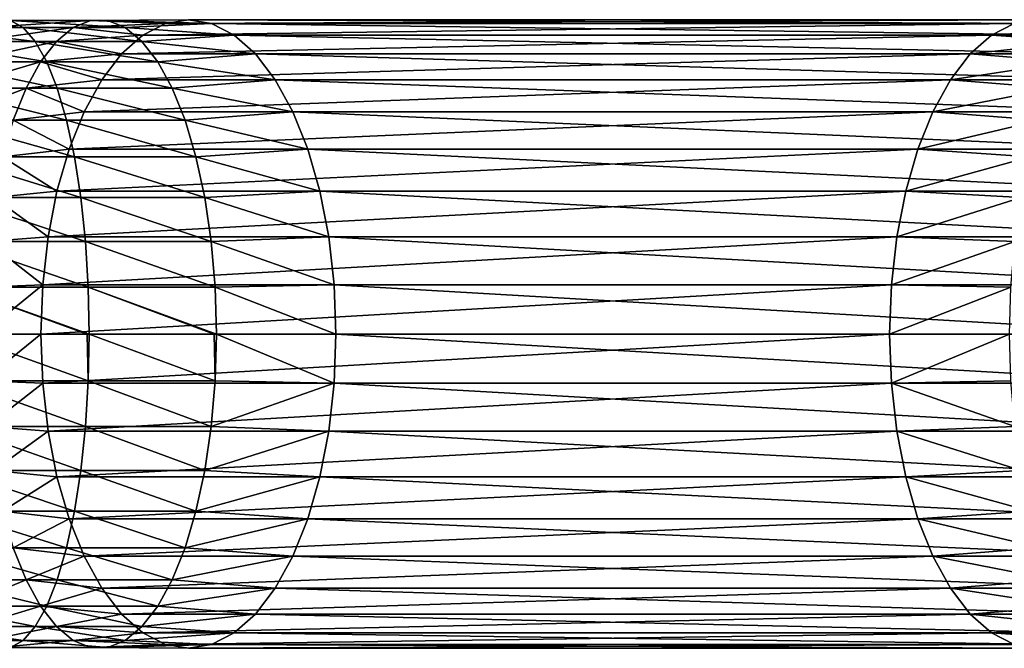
# Model space of a CAD drawing. Header units: metres. Extents: x -42 to 163, y -93 to 90.
# Tile 172 of 232: x 85 to 112, y -8 to 8. Entities that reach past the tile are written whole.
import ezdxf

# ---------------------------------------------------------------- set-up
doc = ezdxf.new("R2010")
doc.units = ezdxf.units.M
doc.layers.add('solid_500770_SW0001', color=7, linetype='CONTINUOUS')

msp = doc.modelspace()

# ---------------------------------------------------------------- linework, layer by layer
at = {"layer": 'solid_500770_SW0001'}
for points in [[(85.267036, 8.286887, -80.390907), (82.420578, 8.286887, -81.025597), (82.214073, 8.476233, -79.786469)], [(84.927559, 8.476233, -79.181427), (85.267036, 8.286887, -80.390907), (82.214073, 8.476233, -79.786469)], [(85.595093, 7.912427, -81.559715), (82.62014, 7.912427, -82.223053), (82.420578, 8.286887, -81.025597)], [(85.267036, 8.286887, -80.390907), (85.595093, 7.912427, -81.559715), (82.420578, 8.286887, -81.025597)], [(86.617363, 8.286887, -75.941711), (84.244774, 8.286887, -76.748795), (83.91671, 7.912427, -75.579994)], [(86.164665, 7.912427, -74.815308), (86.617363, 8.286887, -75.941711), (83.91671, 7.912427, -75.579994)], [(87.085815, 8.476233, -77.107323), (84.584244, 8.476233, -77.958282), (84.244774, 8.286887, -76.748795)], [(86.617363, 8.286887, -75.941711), (87.085815, 8.476233, -77.107323), (84.244774, 8.286887, -76.748795)], [(87.559563, 8.476233, -78.286102), (84.927559, 8.476233, -79.181427), (84.584244, 8.476233, -77.958282)], [(87.085815, 8.476233, -77.107323), (87.559563, 8.476233, -78.286102), (84.584244, 8.476233, -77.958282)], [(88.028023, 8.286887, -79.451706), (85.267036, 8.286887, -80.390907), (84.927559, 8.476233, -79.181427)], [(87.559563, 8.476233, -78.286102), (88.028023, 8.286887, -79.451706), (84.927559, 8.476233, -79.181427)], [(88.480721, 7.912427, -80.57811), (85.595093, 7.912427, -81.559715), (85.267036, 8.286887, -80.390907)], [(88.028023, 8.286887, -79.451706), (88.480721, 7.912427, -80.57811), (85.267036, 8.286887, -80.390907)], [(88.503654, 8.083981, -74.254501), (86.617363, 8.286887, -75.941711), (86.164665, 7.912427, -74.815308)], [(89.112534, 8.39535, -75.399643), (87.085815, 8.476233, -77.107323), (86.617363, 8.286887, -75.941711)], [(88.503654, 8.083981, -74.254501), (89.112534, 8.39535, -75.399643), (86.617363, 8.286887, -75.941711)], [(89.736786, 8.5, -76.573692), (87.559563, 8.476233, -78.286102), (87.085815, 8.476233, -77.107323)], [(89.112534, 8.39535, -75.399643), (89.736786, 8.5, -76.573692), (87.085815, 8.476233, -77.107323)], [(89.736786, 8.5, -76.573692), (90.361046, 8.39535, -77.747742), (87.559563, 8.476233, -78.286102)], [(90.361046, 8.39535, -77.747742), (88.028023, 8.286887, -79.451706), (87.559563, 8.476233, -78.286102)], [(90.361046, 8.39535, -77.747742), (90.969925, 8.083981, -78.892876), (88.028023, 8.286887, -79.451706)], [(90.969925, 8.083981, -78.892876), (88.480721, 7.912427, -80.57811), (88.028023, 8.286887, -79.451706)], [(112.069176, 8.39535, -63.193378), (89.112534, 8.39535, -75.399643), (88.503654, 8.083981, -74.254501)], [(111.460289, 8.083981, -62.048241), (112.069176, 8.39535, -63.193378), (88.503654, 8.083981, -74.254501)], [(112.693428, 8.5, -64.367432), (89.736786, 8.5, -76.573692), (89.112534, 8.39535, -75.399643)], [(112.069176, 8.39535, -63.193378), (112.693428, 8.5, -64.367432), (89.112534, 8.39535, -75.399643)], [(113.31768, 8.39535, -65.541481), (90.361046, 8.39535, -77.747742), (89.736786, 8.5, -76.573692)], [(112.693428, 8.5, -64.367432), (113.31768, 8.39535, -65.541481), (89.736786, 8.5, -76.573692)], [(113.926559, 8.083981, -66.686615), (90.969925, 8.083981, -78.892876), (90.361046, 8.39535, -77.747742)], [(113.31768, 8.39535, -65.541481), (113.926559, 8.083981, -66.686615), (90.361046, 8.39535, -77.747742)], [(114.410927, 8.286887, -61.485905), (112.069176, 8.39535, -63.193378), (111.460289, 8.083981, -62.048241)], [(113.958626, 7.912427, -60.359341), (114.410927, 8.286887, -61.485905), (111.460289, 8.083981, -62.048241)], [(87.925133, 7.573555, -73.166466), (88.503654, 8.083981, -74.254501), (86.164665, 7.912427, -74.815308)], [(111.460289, 8.083981, -62.048241), (88.503654, 8.083981, -74.254501), (87.925133, 7.573555, -73.166466)], [(110.881775, 7.573555, -60.960205), (111.460289, 8.083981, -62.048241), (87.925133, 7.573555, -73.166466)], [(90.969925, 8.083981, -78.892876), (91.548439, 7.573555, -79.980911), (88.480721, 7.912427, -80.57811)], [(114.505081, 7.573555, -67.774651), (91.548439, 7.573555, -79.980911), (90.969925, 8.083981, -78.892876)], [(113.926559, 8.083981, -66.686615), (114.505081, 7.573555, -67.774651), (90.969925, 8.083981, -78.892876)], [(113.958626, 7.912427, -60.359341), (111.460289, 8.083981, -62.048241), (110.881775, 7.573555, -60.960205)], [(85.904404, 7.361216, -82.661728), (82.808296, 7.361216, -83.352081), (82.62014, 7.912427, -82.223053)], [(85.595093, 7.912427, -81.559715), (85.904404, 7.361216, -82.661728), (82.62014, 7.912427, -82.223053)], [(86.164665, 7.912427, -74.815308), (83.91671, 7.912427, -75.579994), (83.607399, 7.361216, -74.477974)], [(85.737831, 7.361216, -73.753273), (86.164665, 7.912427, -74.815308), (83.607399, 7.361216, -74.477974)], [(88.907547, 7.361216, -81.640152), (85.904404, 7.361216, -82.661728), (85.595093, 7.912427, -81.559715)], [(88.480721, 7.912427, -80.57811), (88.907547, 7.361216, -81.640152), (85.595093, 7.912427, -81.559715)], [(87.925133, 7.573555, -73.166466), (86.164665, 7.912427, -74.815308), (85.737831, 7.361216, -73.753273)], [(91.548439, 7.573555, -79.980911), (88.907547, 7.361216, -81.640152), (88.480721, 7.912427, -80.57811)], [(113.532166, 7.361216, -59.29715), (113.958626, 7.912427, -60.359341), (110.881775, 7.573555, -60.960205)], [(87.391228, 6.876645, -72.162331), (87.925133, 7.573555, -73.166466), (85.737831, 7.361216, -73.753273)], [(110.881775, 7.573555, -60.960205), (87.925133, 7.573555, -73.166466), (87.391228, 6.876645, -72.162331)], [(110.347862, 6.876645, -59.95607), (110.881775, 7.573555, -60.960205), (87.391228, 6.876645, -72.162331)], [(91.548439, 7.573555, -79.980911), (92.082352, 6.876645, -80.985046), (88.907547, 7.361216, -81.640152)], [(115.038986, 6.876645, -68.778793), (92.082352, 6.876645, -80.985046), (91.548439, 7.573555, -79.980911)], [(114.505081, 7.573555, -67.774651), (115.038986, 6.876645, -68.778793), (91.548439, 7.573555, -79.980911)], [(113.532166, 7.361216, -59.29715), (110.881775, 7.573555, -60.960205), (110.347862, 6.876645, -59.95607)], [(86.188065, 6.645567, -83.67234), (82.980843, 6.645567, -84.387466), (82.808296, 7.361216, -83.352081)], [(85.904404, 7.361216, -82.661728), (86.188065, 6.645567, -83.67234), (82.808296, 7.361216, -83.352081)], [(85.737831, 7.361216, -73.753273), (83.607399, 7.361216, -74.477974), (83.323738, 6.645567, -73.467369)], [(85.346405, 6.645567, -72.77932), (85.737831, 7.361216, -73.753273), (83.323738, 6.645567, -73.467369)], [(87.391228, 6.876645, -72.162331), (85.737831, 7.361216, -73.753273), (85.346405, 6.645567, -72.77932)], [(89.298973, 6.645567, -82.614105), (86.188065, 6.645567, -83.67234), (85.904404, 7.361216, -82.661728)], [(88.907547, 7.361216, -81.640152), (89.298973, 6.645567, -82.614105), (85.904404, 7.361216, -82.661728)], [(92.082352, 6.876645, -80.985046), (89.298973, 6.645567, -82.614105), (88.907547, 7.361216, -81.640152)], [(113.141083, 6.645567, -58.323063), (113.532166, 7.361216, -59.29715), (110.347862, 6.876645, -59.95607)], [(86.915077, 6.010407, -71.266815), (87.391228, 6.876645, -72.162331), (85.346405, 6.645567, -72.77932)], [(110.347862, 6.876645, -59.95607), (87.391228, 6.876645, -72.162331), (86.915077, 6.010407, -71.266815)], [(109.871712, 6.010407, -59.060555), (110.347862, 6.876645, -59.95607), (86.915077, 6.010407, -71.266815)], [(92.082352, 6.876645, -80.985046), (92.558502, 6.010407, -81.880562), (89.298973, 6.645567, -82.614105)], [(115.515144, 6.010407, -69.674301), (92.558502, 6.010407, -81.880562), (92.082352, 6.876645, -80.985046)], [(115.038986, 6.876645, -68.778793), (115.515144, 6.010407, -69.674301), (92.082352, 6.876645, -80.985046)], [(113.141083, 6.645567, -58.323063), (110.347862, 6.876645, -59.95607), (109.871712, 6.010407, -59.060555)], [(86.439728, 5.781468, -84.568962), (83.133934, 5.781468, -85.306076), (82.980843, 6.645567, -84.387466)], [(86.188065, 6.645567, -83.67234), (86.439728, 5.781468, -84.568962), (82.980843, 6.645567, -84.387466)], [(85.346405, 6.645567, -72.77932), (83.323738, 6.645567, -73.467369), (83.072075, 5.781468, -72.57074)], [(84.999123, 5.781468, -71.915215), (85.346405, 6.645567, -72.77932), (83.072075, 5.781468, -72.57074)], [(86.915077, 6.010407, -71.266815), (85.346405, 6.645567, -72.77932), (84.999123, 5.781468, -71.915215)], [(89.646255, 5.781468, -83.478203), (86.439728, 5.781468, -84.568962), (86.188065, 6.645567, -83.67234)], [(89.298973, 6.645567, -82.614105), (89.646255, 5.781468, -83.478203), (86.188065, 6.645567, -83.67234)], [(92.558502, 6.010407, -81.880562), (89.646255, 5.781468, -83.478203), (89.298973, 6.645567, -82.614105)], [(112.794098, 5.781468, -57.458839), (113.141083, 6.645567, -58.323063), (109.871712, 6.010407, -59.060555)], [(86.5084, 4.996175, -70.501976), (86.915077, 6.010407, -71.266815), (84.999123, 5.781468, -71.915215)], [(109.871712, 6.010407, -59.060555), (86.915077, 6.010407, -71.266815), (86.5084, 4.996175, -70.501976)], [(109.465034, 4.996175, -58.295712), (109.871712, 6.010407, -59.060555), (86.5084, 4.996175, -70.501976)], [(92.558502, 6.010407, -81.880562), (92.965179, 4.996175, -82.645409), (89.646255, 5.781468, -83.478203)], [(115.921814, 4.996175, -70.439148), (92.965179, 4.996175, -82.645409), (92.558502, 6.010407, -81.880562)], [(115.515144, 6.010407, -69.674301), (115.921814, 4.996175, -70.439148), (92.558502, 6.010407, -81.880562)], [(112.794098, 5.781468, -57.458839), (109.871712, 6.010407, -59.060555), (109.465034, 4.996175, -58.295712)], [(86.653778, 4.78822, -85.331581), (83.264145, 4.78822, -86.087387), (83.133934, 5.781468, -85.306076)], [(86.439728, 5.781468, -84.568962), (86.653778, 4.78822, -85.331581), (83.133934, 5.781468, -85.306076)], [(86.5084, 4.996175, -70.501976), (84.999123, 5.781468, -71.915215), (84.703751, 4.78822, -71.180267)], [(89.941635, 4.78822, -84.213158), (86.653778, 4.78822, -85.331581), (86.439728, 5.781468, -84.568962)], [(89.646255, 5.781468, -83.478203), (89.941635, 4.78822, -84.213158), (86.439728, 5.781468, -84.568962)], [(92.965179, 4.996175, -82.645409), (89.941635, 4.78822, -84.213158), (89.646255, 5.781468, -83.478203)], [(112.498985, 4.78822, -56.723782), (112.794098, 5.781468, -57.458839), (109.465034, 4.996175, -58.295712)], [(86.181221, 3.858919, -69.886635), (86.5084, 4.996175, -70.501976), (84.703751, 4.78822, -71.180267)], [(109.465034, 4.996175, -58.295712), (86.5084, 4.996175, -70.501976), (86.181221, 3.858919, -69.886635)], [(109.137856, 3.858919, -57.680378), (109.465034, 4.996175, -58.295712), (86.181221, 3.858919, -69.886635)], [(92.965179, 4.996175, -82.645409), (93.292358, 3.858919, -83.260742), (89.941635, 4.78822, -84.213158)], [(116.248993, 3.858919, -71.054482), (93.292358, 3.858919, -83.260742), (92.965179, 4.996175, -82.645409)], [(115.921814, 4.996175, -70.439148), (116.248993, 3.858919, -71.054482), (92.965179, 4.996175, -82.645409)], [(112.498985, 4.78822, -56.723782), (109.465034, 4.996175, -58.295712), (109.137856, 3.858919, -57.680378)], [(86.825432, 3.688012, -85.943153), (83.368561, 3.688012, -86.713951), (83.264145, 4.78822, -86.087387)], [(86.653778, 4.78822, -85.331581), (86.825432, 3.688012, -85.943153), (83.264145, 4.78822, -86.087387)], [(86.181221, 3.858919, -69.886635), (84.703751, 4.78822, -71.180267), (84.466873, 3.688012, -70.590874)], [(90.178505, 3.688012, -84.802544), (86.825432, 3.688012, -85.943153), (86.653778, 4.78822, -85.331581)], [(89.941635, 4.78822, -84.213158), (90.178505, 3.688012, -84.802544), (86.653778, 4.78822, -85.331581)], [(93.292358, 3.858919, -83.260742), (90.178505, 3.688012, -84.802544), (89.941635, 4.78822, -84.213158)], [(112.262314, 3.688012, -56.134312), (112.498985, 4.78822, -56.723782), (109.137856, 3.858919, -57.680378)], [(85.941589, 2.626644, -69.435959), (86.181221, 3.858919, -69.886635), (84.466873, 3.688012, -70.590874)], [(109.137856, 3.858919, -57.680378), (86.181221, 3.858919, -69.886635), (85.941589, 2.626644, -69.435959)], [(108.898224, 2.626644, -57.229698), (109.137856, 3.858919, -57.680378), (85.941589, 2.626644, -69.435959)], [(93.292358, 3.858919, -83.260742), (93.53199, 2.626644, -83.711418), (90.178505, 3.688012, -84.802544)], [(116.488625, 2.626644, -71.505157), (93.53199, 2.626644, -83.711418), (93.292358, 3.858919, -83.260742)], [(116.248993, 3.858919, -71.054482), (116.488625, 2.626644, -71.505157), (93.292358, 3.858919, -83.260742)], [(112.262314, 3.688012, -56.134312), (109.137856, 3.858919, -57.680378), (108.898224, 2.626644, -57.229698)], [(86.950859, 2.505419, -86.390022), (83.444862, 2.505419, -87.171776), (83.368561, 3.688012, -86.713951)], [(86.825432, 3.688012, -85.943153), (86.950859, 2.505419, -86.390022), (83.368561, 3.688012, -86.713951)], [(85.941589, 2.626644, -69.435959), (84.466873, 3.688012, -70.590874), (84.2938, 2.505419, -70.160225)], [(90.351585, 2.505419, -85.2332), (86.950859, 2.505419, -86.390022), (86.825432, 3.688012, -85.943153)], [(90.178505, 3.688012, -84.802544), (90.351585, 2.505419, -85.2332), (86.825432, 3.688012, -85.943153)], [(93.53199, 2.626644, -83.711418), (90.351585, 2.505419, -85.2332), (90.178505, 3.688012, -84.802544)], [(112.089386, 2.505419, -55.703598), (112.262314, 3.688012, -56.134312), (108.898224, 2.626644, -57.229698)], [(87.027252, 1.266859, -86.662193), (83.491333, 1.266859, -87.450623), (83.444862, 2.505419, -87.171776)], [(86.950859, 2.505419, -86.390022), (87.027252, 1.266859, -86.662193), (83.444862, 2.505419, -87.171776)], [(85.79541, 1.329693, -69.161034), (84.2938, 2.505419, -70.160225), (84.188377, 1.266859, -69.897919)], [(85.79541, 1.329693, -69.161034), (85.941589, 2.626644, -69.435959), (84.2938, 2.505419, -70.160225)], [(108.898224, 2.626644, -57.229698), (85.941589, 2.626644, -69.435959), (85.79541, 1.329693, -69.161034)], [(108.752045, 1.329693, -56.954773), (108.898224, 2.626644, -57.229698), (85.79541, 1.329693, -69.161034)], [(90.457001, 1.266859, -85.495506), (87.027252, 1.266859, -86.662193), (86.950859, 2.505419, -86.390022)], [(90.351585, 2.505419, -85.2332), (90.457001, 1.266859, -85.495506), (86.950859, 2.505419, -86.390022)], [(93.53199, 2.626644, -83.711418), (93.678169, 1.329693, -83.986343), (90.351585, 2.505419, -85.2332)], [(93.678169, 1.329693, -83.986343), (90.457001, 1.266859, -85.495506), (90.351585, 2.505419, -85.2332)], [(116.634804, 1.329693, -71.780083), (93.678169, 1.329693, -83.986343), (93.53199, 2.626644, -83.711418)], [(116.488625, 2.626644, -71.505157), (116.634804, 1.329693, -71.780083), (93.53199, 2.626644, -83.711418)], [(112.089386, 2.505419, -55.703598), (108.898224, 2.626644, -57.229698), (108.752045, 1.329693, -56.954773)], [(111.984062, 1.266859, -55.441257), (112.089386, 2.505419, -55.703598), (108.752045, 1.329693, -56.954773)], [(83.491333, 1.266859, -87.450623), (86.996956, 0, -86.769257), (83.506935, 0, -87.544266)], [(83.491333, 1.266859, -87.450623), (87.05291, 0, -86.753601), (86.996956, 0, -86.769257)], [(87.027252, 1.266859, -86.662193), (87.05291, 0, -86.753601), (83.491333, 1.266859, -87.450623)], [(85.79541, 1.329693, -69.161034), (84.152977, 0, -69.80983), (85.746284, 0, -69.068634)], [(85.79541, 1.329693, -69.161034), (84.188377, 1.266859, -69.897919), (84.152977, 0, -69.80983)], [(108.752045, 1.329693, -56.954773), (85.79541, 1.329693, -69.161034), (85.746284, 0, -69.068634)], [(108.752045, 1.329693, -56.954773), (85.746284, 0, -69.068634), (108.702919, 0, -56.862373)], [(87.027252, 1.266859, -86.662193), (90.435104, 0, -85.60656), (87.05291, 0, -86.753601)], [(87.027252, 1.266859, -86.662193), (90.492409, 0, -85.583595), (90.435104, 0, -85.60656)], [(90.457001, 1.266859, -85.495506), (90.492409, 0, -85.583595), (87.027252, 1.266859, -86.662193)], [(93.678169, 1.329693, -83.986343), (93.727295, 0, -84.078743), (90.457001, 1.266859, -85.495506)], [(90.457001, 1.266859, -85.495506), (93.727295, 0, -84.078743), (90.492409, 0, -85.583595)], [(116.683937, 0, -71.872482), (93.727295, 0, -84.078743), (93.678169, 1.329693, -83.986343)], [(116.634804, 1.329693, -71.780083), (116.683937, 0, -71.872482), (93.678169, 1.329693, -83.986343)], [(111.984062, 1.266859, -55.441257), (108.752045, 1.329693, -56.954773), (108.702919, 0, -56.862373)], [(111.984062, 1.266859, -55.441257), (108.702919, 0, -56.862373), (111.948685, 0, -55.353157)], [(87.027252, -1.266859, -86.662193), (83.491333, -1.266859, -87.450623), (83.506935, 0, -87.544266)], [(86.996956, 0, -86.769257), (87.027252, -1.266859, -86.662193), (83.506935, 0, -87.544266)], [(85.746284, 0, -69.068634), (84.152977, 0, -69.80983), (84.188377, -1.266859, -69.897919)], [(85.79541, -1.329693, -69.161034), (85.746284, 0, -69.068634), (84.188377, -1.266859, -69.897919)], [(108.702919, 0, -56.862373), (85.746284, 0, -69.068634), (85.79541, -1.329693, -69.161034)], [(108.752045, -1.329693, -56.954773), (108.702919, 0, -56.862373), (85.79541, -1.329693, -69.161034)], [(86.996956, 0, -86.769257), (87.05291, 0, -86.753601), (87.027252, -1.266859, -86.662193)], [(90.457001, -1.266859, -85.495506), (87.027252, -1.266859, -86.662193), (87.05291, 0, -86.753601)], [(90.435104, 0, -85.60656), (90.457001, -1.266859, -85.495506), (87.05291, 0, -86.753601)], [(90.435104, 0, -85.60656), (90.492409, 0, -85.583595), (90.457001, -1.266859, -85.495506)], [(93.678169, -1.329693, -83.986343), (90.457001, -1.266859, -85.495506), (90.492409, 0, -85.583595)], [(93.727295, 0, -84.078743), (93.678169, -1.329693, -83.986343), (90.492409, 0, -85.583595)], [(111.948685, 0, -55.353157), (108.702919, 0, -56.862373), (108.752045, -1.329693, -56.954773)], [(116.634804, -1.329693, -71.780083), (93.678169, -1.329693, -83.986343), (93.727295, 0, -84.078743)], [(116.683937, 0, -71.872482), (116.634804, -1.329693, -71.780083), (93.727295, 0, -84.078743)], [(111.984062, -1.266859, -55.441257), (111.948685, 0, -55.353157), (108.752045, -1.329693, -56.954773)], [(86.950859, -2.505419, -86.390022), (83.444862, -2.505419, -87.171776), (83.491333, -1.266859, -87.450623)], [(87.027252, -1.266859, -86.662193), (86.950859, -2.505419, -86.390022), (83.491333, -1.266859, -87.450623)], [(85.79541, -1.329693, -69.161034), (84.188377, -1.266859, -69.897919), (84.2938, -2.505419, -70.160225)], [(85.941589, -2.626644, -69.435959), (85.79541, -1.329693, -69.161034), (84.2938, -2.505419, -70.160225)], [(108.752045, -1.329693, -56.954773), (85.79541, -1.329693, -69.161034), (85.941589, -2.626644, -69.435959)], [(108.898224, -2.626644, -57.229698), (108.752045, -1.329693, -56.954773), (85.941589, -2.626644, -69.435959)], [(90.351585, -2.505419, -85.2332), (86.950859, -2.505419, -86.390022), (87.027252, -1.266859, -86.662193)], [(90.457001, -1.266859, -85.495506), (90.351585, -2.505419, -85.2332), (87.027252, -1.266859, -86.662193)], [(93.678169, -1.329693, -83.986343), (90.351585, -2.505419, -85.2332), (90.457001, -1.266859, -85.495506)], [(93.678169, -1.329693, -83.986343), (93.53199, -2.626644, -83.711418), (90.351585, -2.505419, -85.2332)], [(116.488625, -2.626644, -71.505157), (93.53199, -2.626644, -83.711418), (93.678169, -1.329693, -83.986343)], [(116.634804, -1.329693, -71.780083), (116.488625, -2.626644, -71.505157), (93.678169, -1.329693, -83.986343)], [(112.089386, -2.505419, -55.703598), (111.984062, -1.266859, -55.441257), (108.752045, -1.329693, -56.954773)], [(112.089386, -2.505419, -55.703598), (108.752045, -1.329693, -56.954773), (108.898224, -2.626644, -57.229698)], [(86.825432, -3.688012, -85.943153), (83.368561, -3.688012, -86.713951), (83.444862, -2.505419, -87.171776)], [(86.950859, -2.505419, -86.390022), (86.825432, -3.688012, -85.943153), (83.444862, -2.505419, -87.171776)], [(85.941589, -2.626644, -69.435959), (84.2938, -2.505419, -70.160225), (84.466873, -3.688012, -70.590874)], [(86.181221, -3.858919, -69.886635), (85.941589, -2.626644, -69.435959), (84.466873, -3.688012, -70.590874)], [(108.898224, -2.626644, -57.229698), (85.941589, -2.626644, -69.435959), (86.181221, -3.858919, -69.886635)], [(109.137856, -3.858919, -57.680378), (108.898224, -2.626644, -57.229698), (86.181221, -3.858919, -69.886635)], [(90.178505, -3.688012, -84.802544), (86.825432, -3.688012, -85.943153), (86.950859, -2.505419, -86.390022)], [(90.351585, -2.505419, -85.2332), (90.178505, -3.688012, -84.802544), (86.950859, -2.505419, -86.390022)], [(93.53199, -2.626644, -83.711418), (90.178505, -3.688012, -84.802544), (90.351585, -2.505419, -85.2332)], [(93.53199, -2.626644, -83.711418), (93.292358, -3.858919, -83.260742), (90.178505, -3.688012, -84.802544)], [(116.248993, -3.858919, -71.054482), (93.292358, -3.858919, -83.260742), (93.53199, -2.626644, -83.711418)], [(116.488625, -2.626644, -71.505157), (116.248993, -3.858919, -71.054482), (93.53199, -2.626644, -83.711418)], [(112.262314, -3.688012, -56.134312), (112.089386, -2.505419, -55.703598), (108.898224, -2.626644, -57.229698)], [(112.262314, -3.688012, -56.134312), (108.898224, -2.626644, -57.229698), (109.137856, -3.858919, -57.680378)], [(86.653778, -4.78822, -85.331581), (83.264145, -4.78822, -86.087387), (83.368561, -3.688012, -86.713951)], [(86.825432, -3.688012, -85.943153), (86.653778, -4.78822, -85.331581), (83.368561, -3.688012, -86.713951)], [(86.181221, -3.858919, -69.886635), (84.466873, -3.688012, -70.590874), (84.703751, -4.78822, -71.180267)], [(89.941635, -4.78822, -84.213158), (86.653778, -4.78822, -85.331581), (86.825432, -3.688012, -85.943153)], [(90.178505, -3.688012, -84.802544), (89.941635, -4.78822, -84.213158), (86.825432, -3.688012, -85.943153)], [(93.292358, -3.858919, -83.260742), (89.941635, -4.78822, -84.213158), (90.178505, -3.688012, -84.802544)], [(112.498985, -4.78822, -56.723782), (112.262314, -3.688012, -56.134312), (109.137856, -3.858919, -57.680378)], [(86.5084, -4.996175, -70.501976), (86.181221, -3.858919, -69.886635), (84.703751, -4.78822, -71.180267)], [(109.137856, -3.858919, -57.680378), (86.181221, -3.858919, -69.886635), (86.5084, -4.996175, -70.501976)], [(109.465034, -4.996175, -58.295712), (109.137856, -3.858919, -57.680378), (86.5084, -4.996175, -70.501976)], [(93.292358, -3.858919, -83.260742), (92.965179, -4.996175, -82.645409), (89.941635, -4.78822, -84.213158)], [(115.921814, -4.996175, -70.439148), (92.965179, -4.996175, -82.645409), (93.292358, -3.858919, -83.260742)], [(116.248993, -3.858919, -71.054482), (115.921814, -4.996175, -70.439148), (93.292358, -3.858919, -83.260742)], [(112.498985, -4.78822, -56.723782), (109.137856, -3.858919, -57.680378), (109.465034, -4.996175, -58.295712)], [(86.439728, -5.781468, -84.568962), (83.133934, -5.781468, -85.306076), (83.264145, -4.78822, -86.087387)], [(86.653778, -4.78822, -85.331581), (86.439728, -5.781468, -84.568962), (83.264145, -4.78822, -86.087387)], [(86.5084, -4.996175, -70.501976), (84.703751, -4.78822, -71.180267), (84.999123, -5.781468, -71.915215)], [(89.646255, -5.781468, -83.478203), (86.439728, -5.781468, -84.568962), (86.653778, -4.78822, -85.331581)], [(89.941635, -4.78822, -84.213158), (89.646255, -5.781468, -83.478203), (86.653778, -4.78822, -85.331581)], [(92.965179, -4.996175, -82.645409), (89.646255, -5.781468, -83.478203), (89.941635, -4.78822, -84.213158)], [(112.794098, -5.781468, -57.458839), (112.498985, -4.78822, -56.723782), (109.465034, -4.996175, -58.295712)], [(86.915077, -6.010407, -71.266815), (86.5084, -4.996175, -70.501976), (84.999123, -5.781468, -71.915215)], [(109.465034, -4.996175, -58.295712), (86.5084, -4.996175, -70.501976), (86.915077, -6.010407, -71.266815)], [(109.871712, -6.010407, -59.060555), (109.465034, -4.996175, -58.295712), (86.915077, -6.010407, -71.266815)], [(92.965179, -4.996175, -82.645409), (92.558502, -6.010407, -81.880562), (89.646255, -5.781468, -83.478203)], [(115.515144, -6.010407, -69.674301), (92.558502, -6.010407, -81.880562), (92.965179, -4.996175, -82.645409)], [(115.921814, -4.996175, -70.439148), (115.515144, -6.010407, -69.674301), (92.965179, -4.996175, -82.645409)], [(112.794098, -5.781468, -57.458839), (109.465034, -4.996175, -58.295712), (109.871712, -6.010407, -59.060555)], [(86.188065, -6.645567, -83.67234), (82.980843, -6.645567, -84.387466), (83.133934, -5.781468, -85.306076)], [(86.439728, -5.781468, -84.568962), (86.188065, -6.645567, -83.67234), (83.133934, -5.781468, -85.306076)], [(85.346405, -6.645567, -72.77932), (84.999123, -5.781468, -71.915215), (83.323738, -6.645567, -73.467369)], [(86.915077, -6.010407, -71.266815), (84.999123, -5.781468, -71.915215), (85.346405, -6.645567, -72.77932)], [(89.298973, -6.645567, -82.614105), (86.188065, -6.645567, -83.67234), (86.439728, -5.781468, -84.568962)], [(89.646255, -5.781468, -83.478203), (89.298973, -6.645567, -82.614105), (86.439728, -5.781468, -84.568962)], [(92.558502, -6.010407, -81.880562), (89.298973, -6.645567, -82.614105), (89.646255, -5.781468, -83.478203)], [(113.141083, -6.645567, -58.323063), (112.794098, -5.781468, -57.458839), (109.871712, -6.010407, -59.060555)], [(87.391228, -6.876645, -72.162331), (86.915077, -6.010407, -71.266815), (85.346405, -6.645567, -72.77932)], [(109.871712, -6.010407, -59.060555), (86.915077, -6.010407, -71.266815), (87.391228, -6.876645, -72.162331)], [(110.347862, -6.876645, -59.95607), (109.871712, -6.010407, -59.060555), (87.391228, -6.876645, -72.162331)], [(92.558502, -6.010407, -81.880562), (92.082352, -6.876645, -80.985046), (89.298973, -6.645567, -82.614105)], [(115.038986, -6.876645, -68.778793), (92.082352, -6.876645, -80.985046), (92.558502, -6.010407, -81.880562)], [(115.515144, -6.010407, -69.674301), (115.038986, -6.876645, -68.778793), (92.558502, -6.010407, -81.880562)], [(113.141083, -6.645567, -58.323063), (109.871712, -6.010407, -59.060555), (110.347862, -6.876645, -59.95607)], [(85.904404, -7.361216, -82.661728), (82.808296, -7.361216, -83.352081), (82.980843, -6.645567, -84.387466)], [(86.188065, -6.645567, -83.67234), (85.904404, -7.361216, -82.661728), (82.980843, -6.645567, -84.387466)], [(85.346405, -6.645567, -72.77932), (83.323738, -6.645567, -73.467369), (83.607399, -7.361216, -74.477974)], [(85.737831, -7.361216, -73.753273), (85.346405, -6.645567, -72.77932), (83.607399, -7.361216, -74.477974)], [(87.391228, -6.876645, -72.162331), (85.346405, -6.645567, -72.77932), (85.737831, -7.361216, -73.753273)], [(88.907547, -7.361216, -81.640152), (85.904404, -7.361216, -82.661728), (86.188065, -6.645567, -83.67234)], [(89.298973, -6.645567, -82.614105), (88.907547, -7.361216, -81.640152), (86.188065, -6.645567, -83.67234)], [(92.082352, -6.876645, -80.985046), (88.907547, -7.361216, -81.640152), (89.298973, -6.645567, -82.614105)], [(113.532166, -7.361216, -59.29715), (113.141083, -6.645567, -58.323063), (110.347862, -6.876645, -59.95607)], [(87.925133, -7.573555, -73.166466), (87.391228, -6.876645, -72.162331), (85.737831, -7.361216, -73.753273)], [(110.347862, -6.876645, -59.95607), (87.391228, -6.876645, -72.162331), (87.925133, -7.573555, -73.166466)], [(110.881775, -7.573555, -60.960205), (110.347862, -6.876645, -59.95607), (87.925133, -7.573555, -73.166466)], [(92.082352, -6.876645, -80.985046), (91.548439, -7.573555, -79.980911), (88.907547, -7.361216, -81.640152)], [(114.505081, -7.573555, -67.774651), (91.548439, -7.573555, -79.980911), (92.082352, -6.876645, -80.985046)], [(115.038986, -6.876645, -68.778793), (114.505081, -7.573555, -67.774651), (92.082352, -6.876645, -80.985046)], [(113.532166, -7.361216, -59.29715), (110.347862, -6.876645, -59.95607), (110.881775, -7.573555, -60.960205)], [(85.595093, -7.912427, -81.559715), (82.62014, -7.912427, -82.223053), (82.808296, -7.361216, -83.352081)], [(85.904404, -7.361216, -82.661728), (85.595093, -7.912427, -81.559715), (82.808296, -7.361216, -83.352081)], [(85.737831, -7.361216, -73.753273), (83.607399, -7.361216, -74.477974), (83.91671, -7.912427, -75.579994)], [(86.164665, -7.912427, -74.815308), (85.737831, -7.361216, -73.753273), (83.91671, -7.912427, -75.579994)], [(88.480721, -7.912427, -80.57811), (85.595093, -7.912427, -81.559715), (85.904404, -7.361216, -82.661728)], [(87.925133, -7.573555, -73.166466), (85.737831, -7.361216, -73.753273), (86.164665, -7.912427, -74.815308)], [(88.907547, -7.361216, -81.640152), (88.480721, -7.912427, -80.57811), (85.904404, -7.361216, -82.661728)], [(91.548439, -7.573555, -79.980911), (88.480721, -7.912427, -80.57811), (88.907547, -7.361216, -81.640152)], [(113.958626, -7.912427, -60.359341), (113.532166, -7.361216, -59.29715), (110.881775, -7.573555, -60.960205)], [(88.503654, -8.083981, -74.254501), (87.925133, -7.573555, -73.166466), (86.164665, -7.912427, -74.815308)], [(110.881775, -7.573555, -60.960205), (87.925133, -7.573555, -73.166466), (88.503654, -8.083981, -74.254501)], [(91.548439, -7.573555, -79.980911), (90.969925, -8.083981, -78.892876), (88.480721, -7.912427, -80.57811)], [(111.460289, -8.083981, -62.048241), (110.881775, -7.573555, -60.960205), (88.503654, -8.083981, -74.254501)], [(113.926559, -8.083981, -66.686615), (90.969925, -8.083981, -78.892876), (91.548439, -7.573555, -79.980911)], [(114.505081, -7.573555, -67.774651), (113.926559, -8.083981, -66.686615), (91.548439, -7.573555, -79.980911)], [(113.958626, -7.912427, -60.359341), (110.881775, -7.573555, -60.960205), (111.460289, -8.083981, -62.048241)], [(85.267036, -8.286887, -80.390907), (82.420578, -8.286887, -81.025597), (82.62014, -7.912427, -82.223053)], [(85.595093, -7.912427, -81.559715), (85.267036, -8.286887, -80.390907), (82.62014, -7.912427, -82.223053)], [(86.164665, -7.912427, -74.815308), (83.91671, -7.912427, -75.579994), (84.244774, -8.286887, -76.748795)], [(86.617363, -8.286887, -75.941711), (86.164665, -7.912427, -74.815308), (84.244774, -8.286887, -76.748795)], [(88.028023, -8.286887, -79.451706), (85.267036, -8.286887, -80.390907), (85.595093, -7.912427, -81.559715)], [(88.480721, -7.912427, -80.57811), (88.028023, -8.286887, -79.451706), (85.595093, -7.912427, -81.559715)], [(88.503654, -8.083981, -74.254501), (86.164665, -7.912427, -74.815308), (86.617363, -8.286887, -75.941711)], [(90.969925, -8.083981, -78.892876), (88.028023, -8.286887, -79.451706), (88.480721, -7.912427, -80.57811)], [(114.410927, -8.286887, -61.485905), (113.958626, -7.912427, -60.359341), (111.460289, -8.083981, -62.048241)], [(89.112534, -8.39535, -75.399643), (88.503654, -8.083981, -74.254501), (86.617363, -8.286887, -75.941711)], [(90.969925, -8.083981, -78.892876), (90.361046, -8.39535, -77.747742), (88.028023, -8.286887, -79.451706)], [(111.460289, -8.083981, -62.048241), (88.503654, -8.083981, -74.254501), (89.112534, -8.39535, -75.399643)], [(112.069176, -8.39535, -63.193378), (111.460289, -8.083981, -62.048241), (89.112534, -8.39535, -75.399643)], [(113.31768, -8.39535, -65.541481), (90.361046, -8.39535, -77.747742), (90.969925, -8.083981, -78.892876)], [(113.926559, -8.083981, -66.686615), (113.31768, -8.39535, -65.541481), (90.969925, -8.083981, -78.892876)], [(114.410927, -8.286887, -61.485905), (111.460289, -8.083981, -62.048241), (112.069176, -8.39535, -63.193378)], [(85.267036, -8.286887, -80.390907), (84.927559, -8.476233, -79.181427), (82.420578, -8.286887, -81.025597)], [(86.617363, -8.286887, -75.941711), (84.244774, -8.286887, -76.748795), (84.584244, -8.476233, -77.958282)], [(87.085815, -8.476233, -77.107323), (86.617363, -8.286887, -75.941711), (84.584244, -8.476233, -77.958282)], [(87.085815, -8.476233, -77.107323), (84.584244, -8.476233, -77.958282), (84.927559, -8.476233, -79.181427)], [(87.559563, -8.476233, -78.286102), (84.927559, -8.476233, -79.181427), (85.267036, -8.286887, -80.390907)], [(87.559563, -8.476233, -78.286102), (87.085815, -8.476233, -77.107323), (84.927559, -8.476233, -79.181427)], [(88.028023, -8.286887, -79.451706), (87.559563, -8.476233, -78.286102), (85.267036, -8.286887, -80.390907)], [(89.112534, -8.39535, -75.399643), (86.617363, -8.286887, -75.941711), (87.085815, -8.476233, -77.107323)], [(89.736786, -8.5, -76.573692), (89.112534, -8.39535, -75.399643), (87.085815, -8.476233, -77.107323)], [(89.736786, -8.5, -76.573692), (87.085815, -8.476233, -77.107323), (87.559563, -8.476233, -78.286102)], [(90.361046, -8.39535, -77.747742), (87.559563, -8.476233, -78.286102), (88.028023, -8.286887, -79.451706)], [(90.361046, -8.39535, -77.747742), (89.736786, -8.5, -76.573692), (87.559563, -8.476233, -78.286102)], [(112.069176, -8.39535, -63.193378), (89.112534, -8.39535, -75.399643), (89.736786, -8.5, -76.573692)], [(112.693428, -8.5, -64.367432), (89.736786, -8.5, -76.573692), (90.361046, -8.39535, -77.747742)], [(112.693428, -8.5, -64.367432), (112.069176, -8.39535, -63.193378), (89.736786, -8.5, -76.573692)], [(113.31768, -8.39535, -65.541481), (112.693428, -8.5, -64.367432), (90.361046, -8.39535, -77.747742)]]:
    msp.add_3dface(points, dxfattribs=at)

doc.saveas('drawing.dxf')
